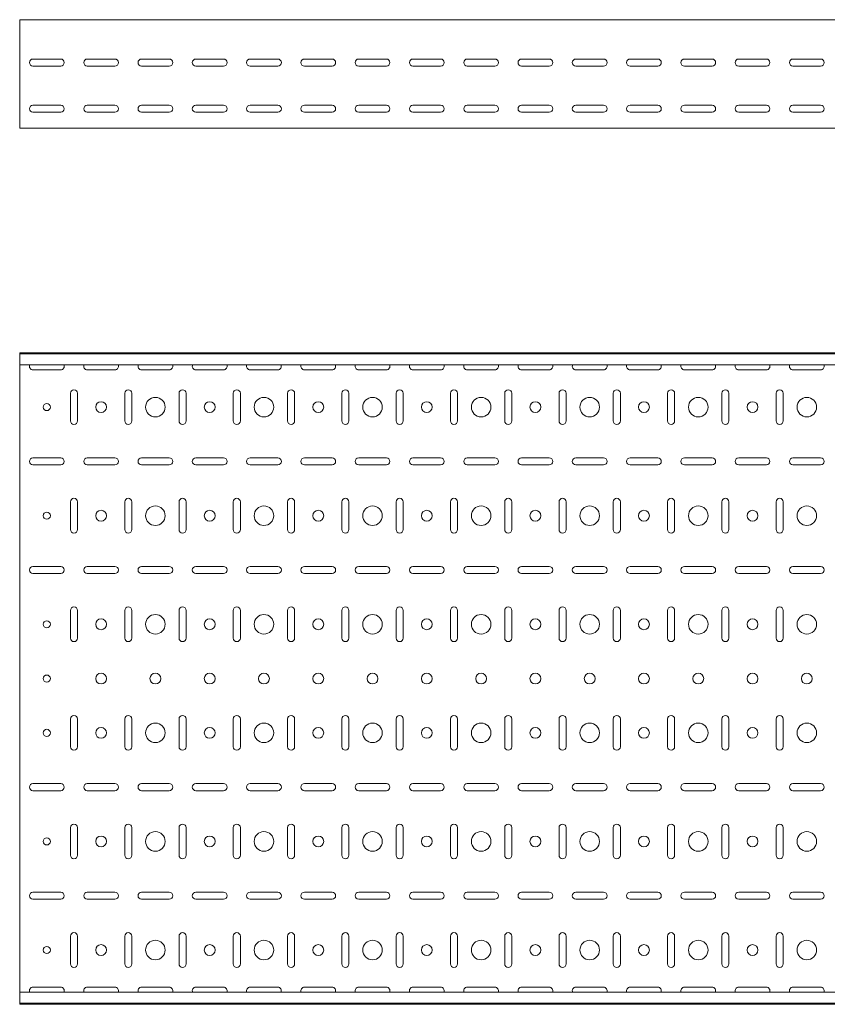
# Model space of a CAD drawing. Header units: millimetres. Extents: x -792 to 3872, y -6969 to -417.
# Tile 3 of 21: x 872 to 1616, y -6969 to -6062. Entities that reach past the tile are written whole.
import ezdxf

# ---------------------------------------------------------------- set-up
doc = ezdxf.new("R2010")
doc.units = ezdxf.units.MM

msp = doc.modelspace()

# ---------------------------------------------------------------- linework, layer by layer
at = {"color": 7, "linetype": 'Continuous', "lineweight": 15}
for p, q in [((3872.2, -6061.74), (872.2, -6061.74)), ((872.2, -6068.36), (872.2, -6061.74)), ((872.2, -6070.74), (872.2, -6068.36)), ((872.2, -6074.32), (872.2, -6070.74)), ((872.2, -6076.05), (872.2, -6074.32)), ((872.2, -6159.04), (872.2, -6076.05)), ((884.45, -6097.99), (909.95, -6097.99)), ((934.45, -6097.99), (959.95, -6097.99)), ((984.45, -6097.99), (1009.95, -6097.99)), ((1034.45, -6097.99), (1059.95, -6097.99)), ((1084.45, -6097.99), (1109.95, -6097.99)), ((1134.45, -6097.99), (1159.95, -6097.99)), ((1184.45, -6097.99), (1209.95, -6097.99)), ((1234.45, -6097.99), (1259.95, -6097.99)), ((1284.45, -6097.99), (1309.95, -6097.99)), ((1334.45, -6097.99), (1359.95, -6097.99)), ((1384.45, -6097.99), (1409.95, -6097.99)), ((1434.45, -6097.99), (1459.95, -6097.99)), ((1484.45, -6097.99), (1509.95, -6097.99)), ((1534.45, -6097.99), (1559.95, -6097.99)), ((1584.45, -6097.99), (1609.95, -6097.99)), ((909.95, -6104.49), (884.45, -6104.49)), ((959.95, -6104.49), (934.45, -6104.49)), ((1009.95, -6104.49), (984.45, -6104.49)), ((1059.95, -6104.49), (1034.45, -6104.49)), ((1109.95, -6104.49), (1084.45, -6104.49)), ((1159.95, -6104.49), (1134.45, -6104.49)), ((1209.95, -6104.49), (1184.45, -6104.49)), ((1259.95, -6104.49), (1234.45, -6104.49)), ((1309.95, -6104.49), (1284.45, -6104.49)), ((1359.95, -6104.49), (1334.45, -6104.49)), ((1409.95, -6104.49), (1384.45, -6104.49)), ((1459.95, -6104.49), (1434.45, -6104.49)), ((1509.95, -6104.49), (1484.45, -6104.49)), ((1559.95, -6104.49), (1534.45, -6104.49)), ((1609.95, -6104.49), (1584.45, -6104.49)), ((884.45, -6140.49), (909.95, -6140.49)), ((909.95, -6146.99), (884.45, -6146.99)), ((934.45, -6140.49), (959.95, -6140.49)), ((959.95, -6146.99), (934.45, -6146.99)), ((984.45, -6140.49), (1009.95, -6140.49)), ((1009.95, -6146.99), (984.45, -6146.99)), ((1034.45, -6140.49), (1059.95, -6140.49)), ((1059.95, -6146.99), (1034.45, -6146.99)), ((1084.45, -6140.49), (1109.95, -6140.49)), ((1109.95, -6146.99), (1084.45, -6146.99)), ((1134.45, -6140.49), (1159.95, -6140.49)), ((1159.95, -6146.99), (1134.45, -6146.99)), ((1184.45, -6140.49), (1209.95, -6140.49)), ((1209.95, -6146.99), (1184.45, -6146.99)), ((1234.45, -6140.49), (1259.95, -6140.49)), ((1259.95, -6146.99), (1234.45, -6146.99)), ((1284.45, -6140.49), (1309.95, -6140.49)), ((1309.95, -6146.99), (1284.45, -6146.99)), ((1334.45, -6140.49), (1359.95, -6140.49)), ((1359.95, -6146.99), (1334.45, -6146.99)), ((1384.45, -6140.49), (1409.95, -6140.49)), ((1409.95, -6146.99), (1384.45, -6146.99)), ((1434.45, -6140.49), (1459.95, -6140.49)), ((1459.95, -6146.99), (1434.45, -6146.99)), ((1484.45, -6140.49), (1509.95, -6140.49)), ((1509.95, -6146.99), (1484.45, -6146.99)), ((1534.45, -6140.49), (1559.95, -6140.49)), ((1559.95, -6146.99), (1534.45, -6146.99)), ((1584.45, -6140.49), (1609.95, -6140.49)), ((1609.95, -6146.99), (1584.45, -6146.99)), ((872.2, -6161.74), (872.2, -6159.04)), ((3872.2, -6161.74), (872.2, -6161.74)), ((3872.2, -6368.54), (872.2, -6368.54)), ((872.2, -6369.54), (872.2, -6368.54)), ((3872.2, -6369.54), (872.2, -6369.54)), ((872.2, -6378.01), (872.2, -6369.54)), ((872.2, -6379.75), (872.2, -6378.01)), ((3872.2, -6379.75), (872.2, -6379.75)), ((872.2, -6379.75), (872.2, -6957.33)), ((884.45, -6384.29), (909.95, -6384.29)), ((934.45, -6384.29), (959.95, -6384.29)), ((984.45, -6384.29), (1009.95, -6384.29)), ((1034.45, -6384.29), (1059.95, -6384.29)), ((1084.45, -6384.29), (1109.95, -6384.29)), ((1134.45, -6384.29), (1159.95, -6384.29)), ((1184.45, -6384.29), (1209.95, -6384.29)), ((1234.45, -6384.29), (1259.95, -6384.29)), ((1284.45, -6384.29), (1309.95, -6384.29)), ((1334.45, -6384.29), (1359.95, -6384.29)), ((1384.45, -6384.29), (1409.95, -6384.29)), ((1434.45, -6384.29), (1459.95, -6384.29)), ((1484.45, -6384.29), (1509.95, -6384.29)), ((1534.45, -6384.29), (1559.95, -6384.29)), ((1584.45, -6384.29), (1609.95, -6384.29)), ((918.95, -6405.79), (918.95, -6431.29)), ((925.45, -6431.29), (925.45, -6405.79)), ((968.95, -6405.79), (968.95, -6431.29)), ((975.45, -6431.29), (975.45, -6405.79)), ((1018.95, -6405.79), (1018.95, -6431.29)), ((1025.45, -6431.29), (1025.45, -6405.79)), ((1068.95, -6405.79), (1068.95, -6431.29)), ((1075.45, -6431.29), (1075.45, -6405.79)), ((1118.95, -6405.79), (1118.95, -6431.29)), ((1125.45, -6431.29), (1125.45, -6405.79)), ((1168.95, -6405.79), (1168.95, -6431.29)), ((1175.45, -6431.29), (1175.45, -6405.79)), ((1218.95, -6405.79), (1218.95, -6431.29)), ((1225.45, -6431.29), (1225.45, -6405.79)), ((1268.95, -6405.79), (1268.95, -6431.29)), ((1275.45, -6431.29), (1275.45, -6405.79)), ((1318.95, -6405.79), (1318.95, -6431.29)), ((1325.45, -6431.29), (1325.45, -6405.79)), ((1368.95, -6405.79), (1368.95, -6431.29)), ((1375.45, -6431.29), (1375.45, -6405.79)), ((1418.95, -6405.79), (1418.95, -6431.29)), ((1425.45, -6431.29), (1425.45, -6405.79)), ((1468.95, -6405.79), (1468.95, -6431.29)), ((1475.45, -6431.29), (1475.45, -6405.79)), ((1518.95, -6405.79), (1518.95, -6431.29)), ((1525.45, -6431.29), (1525.45, -6405.79)), ((1568.95, -6405.79), (1568.95, -6431.29)), ((1575.45, -6431.29), (1575.45, -6405.79)), ((909.95, -6465.29), (884.45, -6465.29)), ((959.95, -6465.29), (934.45, -6465.29)), ((1009.95, -6465.29), (984.45, -6465.29)), ((1059.95, -6465.29), (1034.45, -6465.29)), ((1109.95, -6465.29), (1084.45, -6465.29)), ((1159.95, -6465.29), (1134.45, -6465.29)), ((1209.95, -6465.29), (1184.45, -6465.29)), ((1259.95, -6465.29), (1234.45, -6465.29)), ((1309.95, -6465.29), (1284.45, -6465.29)), ((1359.95, -6465.29), (1334.45, -6465.29)), ((1409.95, -6465.29), (1384.45, -6465.29)), ((1459.95, -6465.29), (1434.45, -6465.29)), ((1509.95, -6465.29), (1484.45, -6465.29)), ((1559.95, -6465.29), (1534.45, -6465.29)), ((1609.95, -6465.29), (1584.45, -6465.29)), ((884.45, -6471.79), (909.95, -6471.79)), ((934.45, -6471.79), (959.95, -6471.79)), ((984.45, -6471.79), (1009.95, -6471.79)), ((1034.45, -6471.79), (1059.95, -6471.79)), ((1084.45, -6471.79), (1109.95, -6471.79)), ((1134.45, -6471.79), (1159.95, -6471.79)), ((1184.45, -6471.79), (1209.95, -6471.79)), ((1234.45, -6471.79), (1259.95, -6471.79)), ((1284.45, -6471.79), (1309.95, -6471.79)), ((1334.45, -6471.79), (1359.95, -6471.79)), ((1384.45, -6471.79), (1409.95, -6471.79)), ((1434.45, -6471.79), (1459.95, -6471.79)), ((1484.45, -6471.79), (1509.95, -6471.79)), ((1534.45, -6471.79), (1559.95, -6471.79)), ((1584.45, -6471.79), (1609.95, -6471.79)), ((918.95, -6505.79), (918.95, -6531.29)), ((925.45, -6531.29), (925.45, -6505.79)), ((968.95, -6505.79), (968.95, -6531.29)), ((975.45, -6531.29), (975.45, -6505.79)), ((1018.95, -6505.79), (1018.95, -6531.29)), ((1025.45, -6531.29), (1025.45, -6505.79)), ((1068.95, -6505.79), (1068.95, -6531.29)), ((1075.45, -6531.29), (1075.45, -6505.79)), ((1118.95, -6505.79), (1118.95, -6531.29)), ((1125.45, -6531.29), (1125.45, -6505.79)), ((1168.95, -6505.79), (1168.95, -6531.29)), ((1175.45, -6531.29), (1175.45, -6505.79)), ((1218.95, -6505.79), (1218.95, -6531.29)), ((1225.45, -6531.29), (1225.45, -6505.79)), ((1268.95, -6505.79), (1268.95, -6531.29)), ((1275.45, -6531.29), (1275.45, -6505.79)), ((1318.95, -6505.79), (1318.95, -6531.29)), ((1325.45, -6531.29), (1325.45, -6505.79)), ((1368.95, -6505.79), (1368.95, -6531.29)), ((1375.45, -6531.29), (1375.45, -6505.79)), ((1418.95, -6505.79), (1418.95, -6531.29)), ((1425.45, -6531.29), (1425.45, -6505.79)), ((1468.95, -6505.79), (1468.95, -6531.29)), ((1475.45, -6531.29), (1475.45, -6505.79)), ((1518.95, -6505.79), (1518.95, -6531.29)), ((1525.45, -6531.29), (1525.45, -6505.79)), ((1568.95, -6505.79), (1568.95, -6531.29)), ((1575.45, -6531.29), (1575.45, -6505.79)), ((909.95, -6565.29), (884.45, -6565.29)), ((884.45, -6571.79), (909.95, -6571.79)), ((959.95, -6565.29), (934.45, -6565.29)), ((934.45, -6571.79), (959.95, -6571.79)), ((1009.95, -6565.29), (984.45, -6565.29)), ((984.45, -6571.79), (1009.95, -6571.79)), ((1059.95, -6565.29), (1034.45, -6565.29)), ((1034.45, -6571.79), (1059.95, -6571.79)), ((1109.95, -6565.29), (1084.45, -6565.29)), ((1084.45, -6571.79), (1109.95, -6571.79)), ((1159.95, -6565.29), (1134.45, -6565.29)), ((1134.45, -6571.79), (1159.95, -6571.79)), ((1209.95, -6565.29), (1184.45, -6565.29)), ((1184.45, -6571.79), (1209.95, -6571.79)), ((1259.95, -6565.29), (1234.45, -6565.29)), ((1234.45, -6571.79), (1259.95, -6571.79)), ((1309.95, -6565.29), (1284.45, -6565.29)), ((1284.45, -6571.79), (1309.95, -6571.79)), ((1359.95, -6565.29), (1334.45, -6565.29)), ((1334.45, -6571.79), (1359.95, -6571.79)), ((1409.95, -6565.29), (1384.45, -6565.29)), ((1384.45, -6571.79), (1409.95, -6571.79)), ((1459.95, -6565.29), (1434.45, -6565.29)), ((1434.45, -6571.79), (1459.95, -6571.79)), ((1509.95, -6565.29), (1484.45, -6565.29)), ((1484.45, -6571.79), (1509.95, -6571.79)), ((1559.95, -6565.29), (1534.45, -6565.29)), ((1534.45, -6571.79), (1559.95, -6571.79)), ((1609.95, -6565.29), (1584.45, -6565.29)), ((1584.45, -6571.79), (1609.95, -6571.79)), ((918.95, -6605.79), (918.95, -6631.29)), ((925.45, -6631.29), (925.45, -6605.79)), ((968.95, -6605.79), (968.95, -6631.29)), ((975.45, -6631.29), (975.45, -6605.79)), ((1018.95, -6605.79), (1018.95, -6631.29)), ((1025.45, -6631.29), (1025.45, -6605.79)), ((1068.95, -6605.79), (1068.95, -6631.29)), ((1075.45, -6631.29), (1075.45, -6605.79)), ((1118.95, -6605.79), (1118.95, -6631.29)), ((1125.45, -6631.29), (1125.45, -6605.79)), ((1168.95, -6605.79), (1168.95, -6631.29)), ((1175.45, -6631.29), (1175.45, -6605.79)), ((1218.95, -6605.79), (1218.95, -6631.29)), ((1225.45, -6631.29), (1225.45, -6605.79)), ((1268.95, -6605.79), (1268.95, -6631.29)), ((1275.45, -6631.29), (1275.45, -6605.79)), ((1318.95, -6605.79), (1318.95, -6631.29)), ((1325.45, -6631.29), (1325.45, -6605.79)), ((1368.95, -6605.79), (1368.95, -6631.29)), ((1375.45, -6631.29), (1375.45, -6605.79)), ((1418.95, -6605.79), (1418.95, -6631.29)), ((1425.45, -6631.29), (1425.45, -6605.79)), ((1468.95, -6605.79), (1468.95, -6631.29)), ((1475.45, -6631.29), (1475.45, -6605.79)), ((1518.95, -6605.79), (1518.95, -6631.29)), ((1525.45, -6631.29), (1525.45, -6605.79)), ((1568.95, -6605.79), (1568.95, -6631.29)), ((1575.45, -6631.29), (1575.45, -6605.79)), ((918.95, -6705.79), (918.95, -6731.29)), ((925.45, -6731.29), (925.45, -6705.79)), ((968.95, -6705.79), (968.95, -6731.29)), ((975.45, -6731.29), (975.45, -6705.79)), ((1018.95, -6705.79), (1018.95, -6731.29)), ((1025.45, -6731.29), (1025.45, -6705.79)), ((1068.95, -6705.79), (1068.95, -6731.29)), ((1075.45, -6731.29), (1075.45, -6705.79)), ((1118.95, -6705.79), (1118.95, -6731.29)), ((1125.45, -6731.29), (1125.45, -6705.79)), ((1168.95, -6705.79), (1168.95, -6731.29)), ((1175.45, -6731.29), (1175.45, -6705.79)), ((1218.95, -6705.79), (1218.95, -6731.29)), ((1225.45, -6731.29), (1225.45, -6705.79)), ((1268.95, -6705.79), (1268.95, -6731.29)), ((1275.45, -6731.29), (1275.45, -6705.79)), ((1318.95, -6705.79), (1318.95, -6731.29)), ((1325.45, -6731.29), (1325.45, -6705.79)), ((1368.95, -6705.79), (1368.95, -6731.29)), ((1375.45, -6731.29), (1375.45, -6705.79)), ((1418.95, -6705.79), (1418.95, -6731.29)), ((1425.45, -6731.29), (1425.45, -6705.79)), ((1468.95, -6705.79), (1468.95, -6731.29)), ((1475.45, -6731.29), (1475.45, -6705.79)), ((1518.95, -6705.79), (1518.95, -6731.29)), ((1525.45, -6731.29), (1525.45, -6705.79)), ((1568.95, -6705.79), (1568.95, -6731.29)), ((1575.45, -6731.29), (1575.45, -6705.79)), ((909.95, -6765.29), (884.45, -6765.29)), ((884.45, -6771.79), (909.95, -6771.79)), ((959.95, -6765.29), (934.45, -6765.29)), ((934.45, -6771.79), (959.95, -6771.79)), ((1009.95, -6765.29), (984.45, -6765.29)), ((984.45, -6771.79), (1009.95, -6771.79)), ((1059.95, -6765.29), (1034.45, -6765.29)), ((1034.45, -6771.79), (1059.95, -6771.79)), ((1109.95, -6765.29), (1084.45, -6765.29)), ((1084.45, -6771.79), (1109.95, -6771.79)), ((1159.95, -6765.29), (1134.45, -6765.29)), ((1134.45, -6771.79), (1159.95, -6771.79)), ((1209.95, -6765.29), (1184.45, -6765.29)), ((1184.45, -6771.79), (1209.95, -6771.79)), ((1259.95, -6765.29), (1234.45, -6765.29)), ((1234.45, -6771.79), (1259.95, -6771.79)), ((1309.95, -6765.29), (1284.45, -6765.29)), ((1284.45, -6771.79), (1309.95, -6771.79)), ((1359.95, -6765.29), (1334.45, -6765.29)), ((1334.45, -6771.79), (1359.95, -6771.79)), ((1409.95, -6765.29), (1384.45, -6765.29)), ((1384.45, -6771.79), (1409.95, -6771.79)), ((1459.95, -6765.29), (1434.45, -6765.29)), ((1434.45, -6771.79), (1459.95, -6771.79)), ((1509.95, -6765.29), (1484.45, -6765.29)), ((1484.45, -6771.79), (1509.95, -6771.79)), ((1559.95, -6765.29), (1534.45, -6765.29)), ((1534.45, -6771.79), (1559.95, -6771.79)), ((1609.95, -6765.29), (1584.45, -6765.29)), ((1584.45, -6771.79), (1609.95, -6771.79)), ((918.95, -6805.79), (918.95, -6831.29)), ((925.45, -6831.29), (925.45, -6805.79)), ((968.95, -6805.79), (968.95, -6831.29)), ((975.45, -6831.29), (975.45, -6805.79)), ((1018.95, -6805.79), (1018.95, -6831.29)), ((1025.45, -6831.29), (1025.45, -6805.79)), ((1068.95, -6805.79), (1068.95, -6831.29)), ((1075.45, -6831.29), (1075.45, -6805.79)), ((1118.95, -6805.79), (1118.95, -6831.29)), ((1125.45, -6831.29), (1125.45, -6805.79)), ((1168.95, -6805.79), (1168.95, -6831.29)), ((1175.45, -6831.29), (1175.45, -6805.79)), ((1218.95, -6805.79), (1218.95, -6831.29)), ((1225.45, -6831.29), (1225.45, -6805.79)), ((1268.95, -6805.79), (1268.95, -6831.29)), ((1275.45, -6831.29), (1275.45, -6805.79)), ((1318.95, -6805.79), (1318.95, -6831.29)), ((1325.45, -6831.29), (1325.45, -6805.79)), ((1368.95, -6805.79), (1368.95, -6831.29)), ((1375.45, -6831.29), (1375.45, -6805.79)), ((1418.95, -6805.79), (1418.95, -6831.29)), ((1425.45, -6831.29), (1425.45, -6805.79)), ((1468.95, -6805.79), (1468.95, -6831.29)), ((1475.45, -6831.29), (1475.45, -6805.79)), ((1518.95, -6805.79), (1518.95, -6831.29)), ((1525.45, -6831.29), (1525.45, -6805.79)), ((1568.95, -6805.79), (1568.95, -6831.29)), ((1575.45, -6831.29), (1575.45, -6805.79)), ((909.95, -6865.29), (884.45, -6865.29)), ((884.45, -6871.79), (909.95, -6871.79)), ((959.95, -6865.29), (934.45, -6865.29)), ((934.45, -6871.79), (959.95, -6871.79)), ((1009.95, -6865.29), (984.45, -6865.29)), ((984.45, -6871.79), (1009.95, -6871.79)), ((1059.95, -6865.29), (1034.45, -6865.29)), ((1034.45, -6871.79), (1059.95, -6871.79)), ((1109.95, -6865.29), (1084.45, -6865.29)), ((1084.45, -6871.79), (1109.95, -6871.79)), ((1159.95, -6865.29), (1134.45, -6865.29)), ((1134.45, -6871.79), (1159.95, -6871.79)), ((1209.95, -6865.29), (1184.45, -6865.29)), ((1184.45, -6871.79), (1209.95, -6871.79)), ((1259.95, -6865.29), (1234.45, -6865.29)), ((1234.45, -6871.79), (1259.95, -6871.79)), ((1309.95, -6865.29), (1284.45, -6865.29)), ((1284.45, -6871.79), (1309.95, -6871.79)), ((1359.95, -6865.29), (1334.45, -6865.29)), ((1334.45, -6871.79), (1359.95, -6871.79)), ((1409.95, -6865.29), (1384.45, -6865.29)), ((1384.45, -6871.79), (1409.95, -6871.79)), ((1459.95, -6865.29), (1434.45, -6865.29)), ((1434.45, -6871.79), (1459.95, -6871.79)), ((1509.95, -6865.29), (1484.45, -6865.29)), ((1484.45, -6871.79), (1509.95, -6871.79)), ((1559.95, -6865.29), (1534.45, -6865.29)), ((1534.45, -6871.79), (1559.95, -6871.79)), ((1609.95, -6865.29), (1584.45, -6865.29)), ((1584.45, -6871.79), (1609.95, -6871.79)), ((918.95, -6905.79), (918.95, -6931.29)), ((925.45, -6931.29), (925.45, -6905.79)), ((968.95, -6905.79), (968.95, -6931.29)), ((975.45, -6931.29), (975.45, -6905.79)), ((1018.95, -6905.79), (1018.95, -6931.29)), ((1025.45, -6931.29), (1025.45, -6905.79)), ((1068.95, -6905.79), (1068.95, -6931.29)), ((1075.45, -6931.29), (1075.45, -6905.79)), ((1118.95, -6905.79), (1118.95, -6931.29)), ((1125.45, -6931.29), (1125.45, -6905.79)), ((1168.95, -6905.79), (1168.95, -6931.29)), ((1175.45, -6931.29), (1175.45, -6905.79)), ((1218.95, -6905.79), (1218.95, -6931.29)), ((1225.45, -6931.29), (1225.45, -6905.79)), ((1268.95, -6905.79), (1268.95, -6931.29)), ((1275.45, -6931.29), (1275.45, -6905.79)), ((1318.95, -6905.79), (1318.95, -6931.29)), ((1325.45, -6931.29), (1325.45, -6905.79)), ((1368.95, -6905.79), (1368.95, -6931.29)), ((1375.45, -6931.29), (1375.45, -6905.79)), ((1418.95, -6905.79), (1418.95, -6931.29)), ((1425.45, -6931.29), (1425.45, -6905.79)), ((1468.95, -6905.79), (1468.95, -6931.29)), ((1475.45, -6931.29), (1475.45, -6905.79)), ((1518.95, -6905.79), (1518.95, -6931.29)), ((1525.45, -6931.29), (1525.45, -6905.79)), ((1568.95, -6905.79), (1568.95, -6931.29)), ((1575.45, -6931.29), (1575.45, -6905.79)), ((909.95, -6952.79), (884.45, -6952.79)), ((959.95, -6952.79), (934.45, -6952.79)), ((1009.95, -6952.79), (984.45, -6952.79)), ((1059.95, -6952.79), (1034.45, -6952.79)), ((1109.95, -6952.79), (1084.45, -6952.79)), ((1159.95, -6952.79), (1134.45, -6952.79)), ((1209.95, -6952.79), (1184.45, -6952.79)), ((1259.95, -6952.79), (1234.45, -6952.79)), ((1309.95, -6952.79), (1284.45, -6952.79)), ((1359.95, -6952.79), (1334.45, -6952.79)), ((1409.95, -6952.79), (1384.45, -6952.79)), ((1459.95, -6952.79), (1434.45, -6952.79)), ((1509.95, -6952.79), (1484.45, -6952.79)), ((1559.95, -6952.79), (1534.45, -6952.79)), ((1609.95, -6952.79), (1584.45, -6952.79)), ((3872.2, -6957.33), (872.2, -6957.33)), ((872.2, -6959.07), (872.2, -6957.33)), ((872.2, -6967.54), (872.2, -6959.07)), ((872.2, -6967.54), (3872.2, -6967.54)), ((872.2, -6968.54), (872.2, -6967.54)), ((3872.2, -6968.54), (872.2, -6968.54))]:
    msp.add_line(p, q, dxfattribs=at)
for centre, radius in [((997.2, -6418.54), 9), ((1097.2, -6418.54), 9), ((1197.2, -6418.54), 9), ((1297.2, -6418.54), 9), ((1397.2, -6418.54), 9), ((1497.2, -6418.54), 9), ((1597.2, -6418.54), 9), ((897.2, -6418.54), 3.25), ((947.2, -6418.54), 5), ((1047.2, -6418.54), 5), ((1147.2, -6418.54), 5), ((1247.2, -6418.54), 5), ((1347.2, -6418.54), 5), ((1447.2, -6418.54), 5), ((1547.2, -6418.54), 5), ((997.2, -6518.54), 9), ((1097.2, -6518.54), 9), ((1197.2, -6518.54), 9), ((1297.2, -6518.54), 9), ((1397.2, -6518.54), 9), ((1497.2, -6518.54), 9), ((1597.2, -6518.54), 9), ((897.2, -6518.54), 3.25), ((947.2, -6518.54), 5), ((1047.2, -6518.54), 5), ((1147.2, -6518.54), 5), ((1247.2, -6518.54), 5), ((1347.2, -6518.54), 5), ((1447.2, -6518.54), 5), ((1547.2, -6518.54), 5), ((997.2, -6618.54), 9), ((1097.2, -6618.54), 9), ((1197.2, -6618.54), 9), ((1297.2, -6618.54), 9), ((1397.2, -6618.54), 9), ((1497.2, -6618.54), 9), ((1597.2, -6618.54), 9), ((897.2, -6618.54), 3.25), ((947.2, -6618.54), 5), ((1047.2, -6618.54), 5), ((1147.2, -6618.54), 5), ((1247.2, -6618.54), 5), ((1347.2, -6618.54), 5), ((1447.2, -6618.54), 5), ((1547.2, -6618.54), 5), ((947.2, -6668.54), 5), ((997.2, -6668.54), 5), ((1047.2, -6668.54), 5), ((1097.2, -6668.54), 5), ((1147.2, -6668.54), 5), ((1197.2, -6668.54), 5), ((1247.2, -6668.54), 5), ((1297.2, -6668.54), 5), ((1347.2, -6668.54), 5), ((1397.2, -6668.54), 5), ((1447.2, -6668.54), 5), ((1497.2, -6668.54), 5), ((1547.2, -6668.54), 5), ((1597.2, -6668.54), 5), ((897.2, -6668.54), 3.25), ((997.2, -6718.54), 9), ((1097.2, -6718.54), 9), ((1197.2, -6718.54), 9), ((1297.2, -6718.54), 9), ((1397.2, -6718.54), 9), ((1497.2, -6718.54), 9), ((1597.2, -6718.54), 9), ((897.2, -6718.54), 3.25), ((947.2, -6718.54), 5), ((1047.2, -6718.54), 5), ((1147.2, -6718.54), 5), ((1247.2, -6718.54), 5), ((1347.2, -6718.54), 5), ((1447.2, -6718.54), 5), ((1547.2, -6718.54), 5), ((997.2, -6818.54), 9), ((1097.2, -6818.54), 9), ((1197.2, -6818.54), 9), ((1297.2, -6818.54), 9), ((1397.2, -6818.54), 9), ((1497.2, -6818.54), 9), ((1597.2, -6818.54), 9), ((897.2, -6818.54), 3.25), ((947.2, -6818.54), 5), ((1047.2, -6818.54), 5), ((1147.2, -6818.54), 5), ((1247.2, -6818.54), 5), ((1347.2, -6818.54), 5), ((1447.2, -6818.54), 5), ((1547.2, -6818.54), 5), ((997.2, -6918.54), 9), ((1097.2, -6918.54), 9), ((1197.2, -6918.54), 9), ((1297.2, -6918.54), 9), ((1397.2, -6918.54), 9), ((1497.2, -6918.54), 9), ((1597.2, -6918.54), 9), ((897.2, -6918.54), 3.25), ((947.2, -6918.54), 5), ((1047.2, -6918.54), 5), ((1147.2, -6918.54), 5), ((1247.2, -6918.54), 5), ((1347.2, -6918.54), 5), ((1447.2, -6918.54), 5), ((1547.2, -6918.54), 5)]:
    msp.add_circle(centre, radius, dxfattribs=at)
for centre, start, end in [((884.45, -6101.24), 90, 270), ((909.95, -6101.24), 270, 90), ((934.45, -6101.24), 90, 270), ((959.95, -6101.24), 270, 90), ((984.45, -6101.24), 90, 270), ((1009.95, -6101.24), 270, 90), ((1034.45, -6101.24), 90, 270), ((1059.95, -6101.24), 270, 90), ((1084.45, -6101.24), 90, 270), ((1109.95, -6101.24), 270, 90), ((1134.45, -6101.24), 90, 270), ((1159.95, -6101.24), 270, 90), ((1184.45, -6101.24), 90, 270), ((1209.95, -6101.24), 270, 90), ((1234.45, -6101.24), 90, 270), ((1259.95, -6101.24), 270, 90), ((1284.45, -6101.24), 90, 270), ((1309.95, -6101.24), 270, 90), ((1334.45, -6101.24), 90, 270), ((1359.95, -6101.24), 270, 90), ((1384.45, -6101.24), 90, 270), ((1409.95, -6101.24), 270, 90), ((1434.45, -6101.24), 90, 270), ((1459.95, -6101.24), 270, 90), ((1484.45, -6101.24), 90, 270), ((1509.95, -6101.24), 270, 90), ((1534.45, -6101.24), 90, 270), ((1559.95, -6101.24), 270, 90), ((1584.45, -6101.24), 90, 270), ((1609.95, -6101.24), 270, 90), ((884.45, -6143.74), 90, 270), ((909.95, -6143.74), 270, 90), ((934.45, -6143.74), 90, 270), ((959.95, -6143.74), 270, 90), ((984.45, -6143.74), 90, 270), ((1009.95, -6143.74), 270, 90), ((1034.45, -6143.74), 90, 270), ((1059.95, -6143.74), 270, 90), ((1084.45, -6143.74), 90, 270), ((1109.95, -6143.74), 270, 90), ((1134.45, -6143.74), 90, 270), ((1159.95, -6143.74), 270, 90), ((1184.45, -6143.74), 90, 270), ((1209.95, -6143.74), 270, 90), ((1234.45, -6143.74), 90, 270), ((1259.95, -6143.74), 270, 90), ((1284.45, -6143.74), 90, 270), ((1309.95, -6143.74), 270, 90), ((1334.45, -6143.74), 90, 270), ((1359.95, -6143.74), 270, 90), ((1384.45, -6143.74), 90, 270), ((1409.95, -6143.74), 270, 90), ((1434.45, -6143.74), 90, 270), ((1459.95, -6143.74), 270, 90), ((1484.45, -6143.74), 90, 270), ((1509.95, -6143.74), 270, 90), ((1534.45, -6143.74), 90, 270), ((1559.95, -6143.74), 270, 90), ((1584.45, -6143.74), 90, 270), ((1609.95, -6143.74), 270, 90), ((884.45, -6381.04), 156.64793, 270), ((909.95, -6381.04), 270, 23.35207), ((934.45, -6381.04), 156.64793, 270), ((959.95, -6381.04), 270, 23.35207), ((984.45, -6381.04), 156.64793, 270), ((1009.95, -6381.04), 270, 23.35207), ((1034.45, -6381.04), 156.64793, 270), ((1059.95, -6381.04), 270, 23.35207), ((1084.45, -6381.04), 156.64793, 270), ((1109.95, -6381.04), 270, 23.35207), ((1134.45, -6381.04), 156.64793, 270), ((1159.95, -6381.04), 270, 23.35207), ((1184.45, -6381.04), 156.64793, 270), ((1209.95, -6381.04), 270, 23.35207), ((1234.45, -6381.04), 156.64793, 270), ((1259.95, -6381.04), 270, 23.35207), ((1284.45, -6381.04), 156.64793, 270), ((1309.95, -6381.04), 270, 23.35207), ((1334.45, -6381.04), 156.64793, 270), ((1359.95, -6381.04), 270, 23.35207), ((1384.45, -6381.04), 156.64793, 270), ((1409.95, -6381.04), 270, 23.35207), ((1434.45, -6381.04), 156.64793, 270), ((1459.95, -6381.04), 270, 23.35207), ((1484.45, -6381.04), 156.64793, 270), ((1509.95, -6381.04), 270, 23.35207), ((1534.45, -6381.04), 156.64793, 270), ((1559.95, -6381.04), 270, 23.35207), ((1584.45, -6381.04), 156.64793, 270), ((1609.95, -6381.04), 270, 23.35207), ((922.2, -6405.79), 0, 180), ((972.2, -6405.79), 0, 180), ((1022.2, -6405.79), 0, 180), ((1072.2, -6405.79), 0, 180), ((1122.2, -6405.79), 0, 180), ((1172.2, -6405.79), 0, 180), ((1222.2, -6405.79), 0, 180), ((1272.2, -6405.79), 0, 180), ((1322.2, -6405.79), 0, 180), ((1372.2, -6405.79), 0, 180), ((1422.2, -6405.79), 0, 180), ((1472.2, -6405.79), 0, 180), ((1522.2, -6405.79), 0, 180), ((1572.2, -6405.79), 0, 180), ((922.2, -6431.29), 180, 0), ((972.2, -6431.29), 180, 0), ((1022.2, -6431.29), 180, 0), ((1072.2, -6431.29), 180, 0), ((1122.2, -6431.29), 180, 0), ((1172.2, -6431.29), 180, 0), ((1222.2, -6431.29), 180, 0), ((1272.2, -6431.29), 180, 0), ((1322.2, -6431.29), 180, 0), ((1372.2, -6431.29), 180, 0), ((1422.2, -6431.29), 180, 0), ((1472.2, -6431.29), 180, 0), ((1522.2, -6431.29), 180, 0), ((1572.2, -6431.29), 180, 0), ((884.45, -6468.54), 90, 270), ((909.95, -6468.54), 270, 90), ((934.45, -6468.54), 90, 270), ((959.95, -6468.54), 270, 90), ((984.45, -6468.54), 90, 270), ((1009.95, -6468.54), 270, 90), ((1034.45, -6468.54), 90, 270), ((1059.95, -6468.54), 270, 90), ((1084.45, -6468.54), 90, 270), ((1109.95, -6468.54), 270, 90), ((1134.45, -6468.54), 90, 270), ((1159.95, -6468.54), 270, 90), ((1184.45, -6468.54), 90, 270), ((1209.95, -6468.54), 270, 90), ((1234.45, -6468.54), 90, 270), ((1259.95, -6468.54), 270, 90), ((1284.45, -6468.54), 90, 270), ((1309.95, -6468.54), 270, 90), ((1334.45, -6468.54), 90, 270), ((1359.95, -6468.54), 270, 90), ((1384.45, -6468.54), 90, 270), ((1409.95, -6468.54), 270, 90), ((1434.45, -6468.54), 90, 270), ((1459.95, -6468.54), 270, 90), ((1484.45, -6468.54), 90, 270), ((1509.95, -6468.54), 270, 90), ((1534.45, -6468.54), 90, 270), ((1559.95, -6468.54), 270, 90), ((1584.45, -6468.54), 90, 270), ((1609.95, -6468.54), 270, 90), ((922.2, -6505.79), 0, 180), ((972.2, -6505.79), 0, 180), ((1022.2, -6505.79), 0, 180), ((1072.2, -6505.79), 0, 180), ((1122.2, -6505.79), 0, 180), ((1172.2, -6505.79), 0, 180), ((1222.2, -6505.79), 0, 180), ((1272.2, -6505.79), 0, 180), ((1322.2, -6505.79), 0, 180), ((1372.2, -6505.79), 0, 180), ((1422.2, -6505.79), 0, 180), ((1472.2, -6505.79), 0, 180), ((1522.2, -6505.79), 0, 180), ((1572.2, -6505.79), 0, 180), ((922.2, -6531.29), 180, 0), ((972.2, -6531.29), 180, 0), ((1022.2, -6531.29), 180, 0), ((1072.2, -6531.29), 180, 0), ((1122.2, -6531.29), 180, 0), ((1172.2, -6531.29), 180, 0), ((1222.2, -6531.29), 180, 0), ((1272.2, -6531.29), 180, 0), ((1322.2, -6531.29), 180, 0), ((1372.2, -6531.29), 180, 0), ((1422.2, -6531.29), 180, 0), ((1472.2, -6531.29), 180, 0), ((1522.2, -6531.29), 180, 0), ((1572.2, -6531.29), 180, 0), ((884.45, -6568.54), 90, 270), ((909.95, -6568.54), 270, 90), ((934.45, -6568.54), 90, 270), ((959.95, -6568.54), 270, 90), ((984.45, -6568.54), 90, 270), ((1009.95, -6568.54), 270, 90), ((1034.45, -6568.54), 90, 270), ((1059.95, -6568.54), 270, 90), ((1084.45, -6568.54), 90, 270), ((1109.95, -6568.54), 270, 90), ((1134.45, -6568.54), 90, 270), ((1159.95, -6568.54), 270, 90), ((1184.45, -6568.54), 90, 270), ((1209.95, -6568.54), 270, 90), ((1234.45, -6568.54), 90, 270), ((1259.95, -6568.54), 270, 90), ((1284.45, -6568.54), 90, 270), ((1309.95, -6568.54), 270, 90), ((1334.45, -6568.54), 90, 270), ((1359.95, -6568.54), 270, 90), ((1384.45, -6568.54), 90, 270), ((1409.95, -6568.54), 270, 90), ((1434.45, -6568.54), 90, 270), ((1459.95, -6568.54), 270, 90), ((1484.45, -6568.54), 90, 270), ((1509.95, -6568.54), 270, 90), ((1534.45, -6568.54), 90, 270), ((1559.95, -6568.54), 270, 90), ((1584.45, -6568.54), 90, 270), ((1609.95, -6568.54), 270, 90), ((922.2, -6605.79), 0, 180), ((972.2, -6605.79), 0, 180), ((1022.2, -6605.79), 0, 180), ((1072.2, -6605.79), 0, 180), ((1122.2, -6605.79), 0, 180), ((1172.2, -6605.79), 0, 180), ((1222.2, -6605.79), 0, 180), ((1272.2, -6605.79), 0, 180), ((1322.2, -6605.79), 0, 180), ((1372.2, -6605.79), 0, 180), ((1422.2, -6605.79), 0, 180), ((1472.2, -6605.79), 0, 180), ((1522.2, -6605.79), 0, 180), ((1572.2, -6605.79), 0, 180), ((922.2, -6631.29), 180, 0), ((972.2, -6631.29), 180, 0), ((1022.2, -6631.29), 180, 0), ((1072.2, -6631.29), 180, 0), ((1122.2, -6631.29), 180, 0), ((1172.2, -6631.29), 180, 0), ((1222.2, -6631.29), 180, 0), ((1272.2, -6631.29), 180, 0), ((1322.2, -6631.29), 180, 0), ((1372.2, -6631.29), 180, 0), ((1422.2, -6631.29), 180, 0), ((1472.2, -6631.29), 180, 0), ((1522.2, -6631.29), 180, 0), ((1572.2, -6631.29), 180, 0), ((922.2, -6705.79), 0, 180), ((972.2, -6705.79), 0, 180), ((1022.2, -6705.79), 0, 180), ((1072.2, -6705.79), 0, 180), ((1122.2, -6705.79), 0, 180), ((1172.2, -6705.79), 0, 180), ((1222.2, -6705.79), 0, 180), ((1272.2, -6705.79), 0, 180), ((1322.2, -6705.79), 0, 180), ((1372.2, -6705.79), 0, 180), ((1422.2, -6705.79), 0, 180), ((1472.2, -6705.79), 0, 180), ((1522.2, -6705.79), 0, 180), ((1572.2, -6705.79), 0, 180), ((922.2, -6731.29), 180, 0), ((972.2, -6731.29), 180, 0), ((1022.2, -6731.29), 180, 0), ((1072.2, -6731.29), 180, 0), ((1122.2, -6731.29), 180, 0), ((1172.2, -6731.29), 180, 0), ((1222.2, -6731.29), 180, 0), ((1272.2, -6731.29), 180, 0), ((1322.2, -6731.29), 180, 0), ((1372.2, -6731.29), 180, 0), ((1422.2, -6731.29), 180, 0), ((1472.2, -6731.29), 180, 0), ((1522.2, -6731.29), 180, 0), ((1572.2, -6731.29), 180, 0), ((884.45, -6768.54), 90, 270), ((909.95, -6768.54), 270, 90), ((934.45, -6768.54), 90, 270), ((959.95, -6768.54), 270, 90), ((984.45, -6768.54), 90, 270), ((1009.95, -6768.54), 270, 90), ((1034.45, -6768.54), 90, 270), ((1059.95, -6768.54), 270, 90), ((1084.45, -6768.54), 90, 270), ((1109.95, -6768.54), 270, 90), ((1134.45, -6768.54), 90, 270), ((1159.95, -6768.54), 270, 90), ((1184.45, -6768.54), 90, 270), ((1209.95, -6768.54), 270, 90), ((1234.45, -6768.54), 90, 270), ((1259.95, -6768.54), 270, 90), ((1284.45, -6768.54), 90, 270), ((1309.95, -6768.54), 270, 90), ((1334.45, -6768.54), 90, 270), ((1359.95, -6768.54), 270, 90), ((1384.45, -6768.54), 90, 270), ((1409.95, -6768.54), 270, 90), ((1434.45, -6768.54), 90, 270), ((1459.95, -6768.54), 270, 90), ((1484.45, -6768.54), 90, 270), ((1509.95, -6768.54), 270, 90), ((1534.45, -6768.54), 90, 270), ((1559.95, -6768.54), 270, 90), ((1584.45, -6768.54), 90, 270), ((1609.95, -6768.54), 270, 90), ((922.2, -6805.79), 0, 180), ((972.2, -6805.79), 0, 180), ((1022.2, -6805.79), 0, 180), ((1072.2, -6805.79), 0, 180), ((1122.2, -6805.79), 0, 180), ((1172.2, -6805.79), 0, 180), ((1222.2, -6805.79), 0, 180), ((1272.2, -6805.79), 0, 180), ((1322.2, -6805.79), 0, 180), ((1372.2, -6805.79), 0, 180), ((1422.2, -6805.79), 0, 180), ((1472.2, -6805.79), 0, 180), ((1522.2, -6805.79), 0, 180), ((1572.2, -6805.79), 0, 180), ((922.2, -6831.29), 180, 0), ((972.2, -6831.29), 180, 0), ((1022.2, -6831.29), 180, 0), ((1072.2, -6831.29), 180, 0), ((1122.2, -6831.29), 180, 0), ((1172.2, -6831.29), 180, 0), ((1222.2, -6831.29), 180, 0), ((1272.2, -6831.29), 180, 0), ((1322.2, -6831.29), 180, 0), ((1372.2, -6831.29), 180, 0), ((1422.2, -6831.29), 180, 0), ((1472.2, -6831.29), 180, 0), ((1522.2, -6831.29), 180, 0), ((1572.2, -6831.29), 180, 0), ((884.45, -6868.54), 90, 270), ((909.95, -6868.54), 270, 90), ((934.45, -6868.54), 90, 270), ((959.95, -6868.54), 270, 90), ((984.45, -6868.54), 90, 270), ((1009.95, -6868.54), 270, 90), ((1034.45, -6868.54), 90, 270), ((1059.95, -6868.54), 270, 90), ((1084.45, -6868.54), 90, 270), ((1109.95, -6868.54), 270, 90), ((1134.45, -6868.54), 90, 270), ((1159.95, -6868.54), 270, 90), ((1184.45, -6868.54), 90, 270), ((1209.95, -6868.54), 270, 90), ((1234.45, -6868.54), 90, 270), ((1259.95, -6868.54), 270, 90), ((1284.45, -6868.54), 90, 270), ((1309.95, -6868.54), 270, 90), ((1334.45, -6868.54), 90, 270), ((1359.95, -6868.54), 270, 90), ((1384.45, -6868.54), 90, 270), ((1409.95, -6868.54), 270, 90), ((1434.45, -6868.54), 90, 270), ((1459.95, -6868.54), 270, 90), ((1484.45, -6868.54), 90, 270), ((1509.95, -6868.54), 270, 90), ((1534.45, -6868.54), 90, 270), ((1559.95, -6868.54), 270, 90), ((1584.45, -6868.54), 90, 270), ((1609.95, -6868.54), 270, 90), ((922.2, -6905.79), 0, 180), ((972.2, -6905.79), 0, 180), ((1022.2, -6905.79), 0, 180), ((1072.2, -6905.79), 0, 180), ((1122.2, -6905.79), 0, 180), ((1172.2, -6905.79), 0, 180), ((1222.2, -6905.79), 0, 180), ((1272.2, -6905.79), 0, 180), ((1322.2, -6905.79), 0, 180), ((1372.2, -6905.79), 0, 180), ((1422.2, -6905.79), 0, 180), ((1472.2, -6905.79), 0, 180), ((1522.2, -6905.79), 0, 180), ((1572.2, -6905.79), 0, 180), ((922.2, -6931.29), 180, 0), ((972.2, -6931.29), 180, 0), ((1022.2, -6931.29), 180, 0), ((1072.2, -6931.29), 180, 0), ((1122.2, -6931.29), 180, 0), ((1172.2, -6931.29), 180, 0), ((1222.2, -6931.29), 180, 0), ((1272.2, -6931.29), 180, 0), ((1322.2, -6931.29), 180, 0), ((1372.2, -6931.29), 180, 0), ((1422.2, -6931.29), 180, 0), ((1472.2, -6931.29), 180, 0), ((1522.2, -6931.29), 180, 0), ((1572.2, -6931.29), 180, 0), ((884.45, -6956.04), 90, 203.35207), ((909.95, -6956.04), 336.64793, 90), ((934.45, -6956.04), 90, 203.35207), ((959.95, -6956.04), 336.64793, 90), ((984.45, -6956.04), 90, 203.35207), ((1009.95, -6956.04), 336.64793, 90), ((1034.45, -6956.04), 90, 203.35207), ((1059.95, -6956.04), 336.64793, 90), ((1084.45, -6956.04), 90, 203.35207), ((1109.95, -6956.04), 336.64793, 90), ((1134.45, -6956.04), 90, 203.35207), ((1159.95, -6956.04), 336.64793, 90), ((1184.45, -6956.04), 90, 203.35207), ((1209.95, -6956.04), 336.64793, 90), ((1234.45, -6956.04), 90, 203.35207), ((1259.95, -6956.04), 336.64793, 90), ((1284.45, -6956.04), 90, 203.35207), ((1309.95, -6956.04), 336.64793, 90), ((1334.45, -6956.04), 90, 203.35207), ((1359.95, -6956.04), 336.64793, 90), ((1384.45, -6956.04), 90, 203.35207), ((1409.95, -6956.04), 336.64793, 90), ((1434.45, -6956.04), 90, 203.35207), ((1459.95, -6956.04), 336.64793, 90), ((1484.45, -6956.04), 90, 203.35207), ((1509.95, -6956.04), 336.64793, 90), ((1534.45, -6956.04), 90, 203.35207), ((1559.95, -6956.04), 336.64793, 90), ((1584.45, -6956.04), 90, 203.35207), ((1609.95, -6956.04), 336.64793, 90)]:
    msp.add_arc(centre, 3.25, start, end, dxfattribs=at)

doc.saveas('drawing.dxf')
